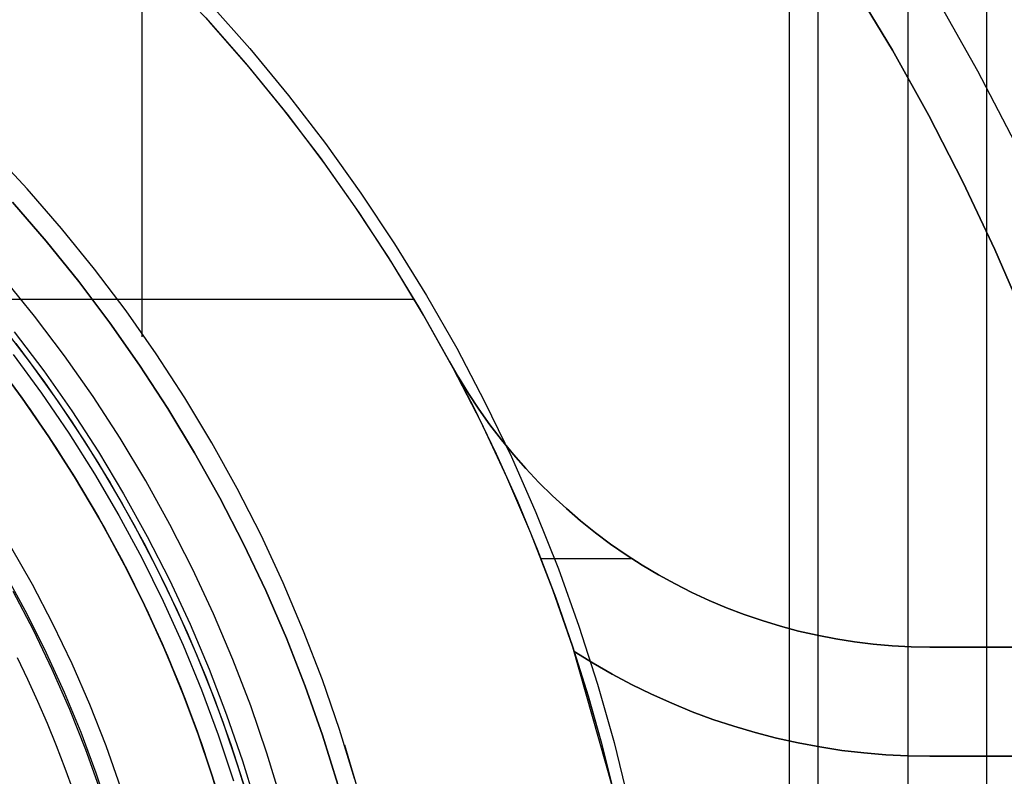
# Model space of a CAD drawing. Header units: millimetres. Extents: x -267 to 897, y -4167 to -3150.
# Tile 121 of 177: x 334 to 352, y -3509 to -3495. Entities that reach past the tile are written whole.
import ezdxf

# ---------------------------------------------------------------- set-up
doc = ezdxf.new("R2010")
doc.units = ezdxf.units.MM
doc.layers.add('1', color=7, linetype='Continuous')
doc.layers.add('BLANCO METALICO', color=7, linetype='Continuous', true_color=0xededed)

msp = doc.modelspace()

# ---------------------------------------------------------------- linework, layer by layer
at = {"layer": '1', "color": 250, "true_color": 0x111111}
for p, q in [((351.628, -3453.404, 31.002), (351.628, -3580.401, 31.002)), ((348.546, -3458.559, 65.792), (348.546, -3575.246, 65.792)), ((348.018, -3459.443, 48.502), (348.018, -3574.363, 48.502)), ((336.178, -3480.249, 118.631), (336.178, -3501.225, 118.631)), ((350.738, -3495.072, 118.631), (351.465, -3496.357, 118.631)), ((350.738, -3495.072, 118.631), (351.465, -3496.357, 118.631)), ((351.465, -3496.357, 118.631), (352.148, -3497.667, 118.631)), ((351.465, -3496.357, 118.631), (352.148, -3497.667, 118.631)), ((334.083, -3498.517, 118.631), (333.429, -3497.816, 118.631)), ((334.083, -3498.517, 118.631), (333.429, -3497.816, 118.631)), ((334.712, -3499.241, 118.631), (334.083, -3498.517, 118.631)), ((334.712, -3499.241, 118.631), (334.083, -3498.517, 118.631)), ((334.431, -3499.476, 65.792), (333.812, -3498.76, 65.792)), ((333.812, -3498.76, 65.792), (334.431, -3499.476, 65.792)), ((335.315, -3499.986, 118.631), (334.712, -3499.241, 118.631)), ((335.315, -3499.986, 118.631), (334.712, -3499.241, 118.631)), ((335.025, -3500.213, 65.792), (334.431, -3499.476, 65.792)), ((334.431, -3499.476, 65.792), (335.025, -3500.213, 65.792)), ((335.892, -3500.752, 118.631), (335.315, -3499.986, 118.631)), ((335.892, -3500.752, 118.631), (335.315, -3499.986, 118.631)), ((334.216, -3500.845, 66.044), (333.643, -3500.138, 66.044)), ((334.216, -3500.845, 66.044), (333.643, -3500.138, 66.044)), ((335.595, -3500.969, 65.792), (335.025, -3500.213, 65.792)), ((335.025, -3500.213, 65.792), (335.595, -3500.969, 65.792)), ((334.764, -3501.572, 66.044), (334.216, -3500.845, 66.044)), ((334.764, -3501.572, 66.044), (334.216, -3500.845, 66.044)), ((336.442, -3501.538, 118.631), (335.892, -3500.752, 118.631)), ((336.442, -3501.538, 118.631), (335.892, -3500.752, 118.631)), ((336.138, -3501.744, 65.792), (335.595, -3500.969, 65.792)), ((335.595, -3500.969, 65.792), (336.138, -3501.744, 65.792)), ((333.846, -3501.135, 118.19), (334.384, -3501.849, 118.19)), ((333.846, -3501.135, 118.19), (334.384, -3501.849, 118.19)), ((335.286, -3502.318, 66.044), (334.764, -3501.572, 66.044)), ((335.286, -3502.318, 66.044), (334.764, -3501.572, 66.044)), ((336.965, -3502.342, 118.631), (336.442, -3501.538, 118.631)), ((336.965, -3502.342, 118.631), (336.442, -3501.538, 118.631)), ((336.655, -3502.537, 65.792), (336.138, -3501.744, 65.792)), ((336.138, -3501.744, 65.792), (336.655, -3502.537, 65.792)), ((334.384, -3501.849, 118.19), (334.896, -3502.581, 118.19)), ((334.384, -3501.849, 118.19), (334.896, -3502.581, 118.19)), ((335.782, -3503.082, 66.044), (335.286, -3502.318, 66.044)), ((335.782, -3503.082, 66.044), (335.286, -3502.318, 66.044)), ((337.459, -3503.164, 118.631), (336.965, -3502.342, 118.631)), ((337.459, -3503.164, 118.631), (336.965, -3502.342, 118.631)), ((334.896, -3502.581, 118.19), (335.383, -3503.331, 118.19)), ((334.896, -3502.581, 118.19), (335.383, -3503.331, 118.19)), ((337.145, -3503.347, 65.792), (336.655, -3502.537, 65.792)), ((336.655, -3502.537, 65.792), (337.145, -3503.347, 65.792)), ((336.251, -3503.862, 66.044), (335.782, -3503.082, 66.044)), ((336.251, -3503.862, 66.044), (335.782, -3503.082, 66.044)), ((337.924, -3504.003, 118.631), (337.459, -3503.164, 118.631)), ((337.924, -3504.003, 118.631), (337.459, -3503.164, 118.631)), ((335.383, -3503.331, 118.19), (335.844, -3504.097, 118.19)), ((335.383, -3503.331, 118.19), (335.844, -3504.097, 118.19)), ((337.607, -3504.174, 65.792), (337.145, -3503.347, 65.792)), ((337.145, -3503.347, 65.792), (337.607, -3504.174, 65.792)), ((336.692, -3504.658, 66.044), (336.251, -3503.862, 66.044)), ((336.692, -3504.658, 66.044), (336.251, -3503.862, 66.044)), ((335.844, -3504.097, 118.19), (336.277, -3504.879, 118.19)), ((335.844, -3504.097, 118.19), (336.277, -3504.879, 118.19)), ((338.359, -3504.858, 118.631), (337.924, -3504.003, 118.631)), ((338.359, -3504.858, 118.631), (337.924, -3504.003, 118.631)), ((338.041, -3505.015, 65.792), (337.607, -3504.174, 65.792)), ((337.607, -3504.174, 65.792), (338.041, -3505.015, 65.792)), ((337.105, -3505.469, 66.044), (336.692, -3504.658, 66.044)), ((337.105, -3505.469, 66.044), (336.692, -3504.658, 66.044)), ((338.764, -3505.727, 118.631), (338.359, -3504.858, 118.631)), ((338.764, -3505.727, 118.631), (338.359, -3504.858, 118.631)), ((336.277, -3504.879, 118.19), (336.683, -3505.675, 118.19)), ((336.277, -3504.879, 118.19), (336.683, -3505.675, 118.19)), ((338.446, -3505.871, 65.792), (338.041, -3505.015, 65.792)), ((338.041, -3505.015, 65.792), (338.446, -3505.871, 65.792)), ((337.49, -3506.294, 66.044), (337.105, -3505.469, 66.044)), ((337.49, -3506.294, 66.044), (337.105, -3505.469, 66.044)), ((336.683, -3505.675, 118.19), (337.06, -3506.486, 118.19)), ((336.683, -3505.675, 118.19), (337.06, -3506.486, 118.19)), ((339.139, -3506.61, 118.631), (338.764, -3505.727, 118.631)), ((339.139, -3506.61, 118.631), (338.764, -3505.727, 118.631)), ((338.823, -3506.739, 65.792), (338.446, -3505.871, 65.792)), ((338.446, -3505.871, 65.792), (338.823, -3506.739, 65.792)), ((337.845, -3507.132, 66.044), (337.49, -3506.294, 66.044)), ((337.845, -3507.132, 66.044), (337.49, -3506.294, 66.044)), ((337.06, -3506.486, 118.19), (337.41, -3507.309, 118.19)), ((337.06, -3506.486, 118.19), (337.41, -3507.309, 118.19)), ((339.482, -3507.505, 118.631), (339.139, -3506.61, 118.631)), ((339.482, -3507.505, 118.631), (339.139, -3506.61, 118.631)), ((339.169, -3507.62, 65.792), (338.823, -3506.739, 65.792)), ((338.823, -3506.739, 65.792), (339.169, -3507.62, 65.792)), ((338.172, -3507.982, 66.044), (337.845, -3507.132, 66.044)), ((338.172, -3507.982, 66.044), (337.845, -3507.132, 66.044)), ((337.41, -3507.309, 118.19), (337.73, -3508.143, 118.19)), ((337.41, -3507.309, 118.19), (337.73, -3508.143, 118.19)), ((339.795, -3508.412, 118.631), (339.482, -3507.505, 118.631)), ((339.795, -3508.412, 118.631), (339.482, -3507.505, 118.631)), ((339.486, -3508.513, 65.792), (339.169, -3507.62, 65.792)), ((339.169, -3507.62, 65.792), (339.486, -3508.513, 65.792)), ((338.468, -3508.843, 66.044), (338.172, -3507.982, 66.044)), ((338.468, -3508.843, 66.044), (338.172, -3507.982, 66.044)), ((337.73, -3508.143, 118.19), (338.021, -3508.988, 118.19)), ((337.73, -3508.143, 118.19), (338.021, -3508.988, 118.19)), ((340.075, -3509.329, 118.631), (339.795, -3508.412, 118.631)), ((340.075, -3509.329, 118.631), (339.795, -3508.412, 118.631)), ((339.763, -3509.419, 65.792), (339.486, -3508.513, 65.792)), ((339.486, -3508.513, 65.792), (339.763, -3509.419, 65.792)), ((339.887, -3508.695, 118.631), (340.149, -3509.585, 118.631)), ((338.021, -3508.988, 118.19), (338.282, -3509.843, 118.19)), ((338.021, -3508.988, 118.19), (338.282, -3509.843, 118.19)), ((338.734, -3509.714, 66.044), (338.468, -3508.843, 66.044)), ((338.734, -3509.714, 66.044), (338.468, -3508.843, 66.044))]:
    msp.add_line(p, q, dxfattribs=at)
at = {"layer": '1', "color": 7, "true_color": 0xffffff}
for p, q in [((350.188, -3455.812, 31.002), (350.188, -3577.993, 31.002)), ((349.202, -3494.806, 0.629), (349.908, -3495.977, 0.629)), ((349.908, -3495.977, 0.629), (349.202, -3494.806, 0.629)), ((337.415, -3495.118, 0.17), (338.152, -3495.951, 0.17)), ((338.152, -3495.951, 0.17), (338.861, -3496.809, 0.17)), ((349.908, -3495.977, 0.629), (350.573, -3497.172, 0.629)), ((350.573, -3497.172, 0.629), (349.908, -3495.977, 0.629)), ((338.861, -3496.809, 0.17), (339.54, -3497.69, 0.17)), ((350.573, -3497.172, 0.629), (351.199, -3498.388, 0.629)), ((351.199, -3498.388, 0.629), (350.573, -3497.172, 0.629)), ((339.54, -3497.69, 0.17), (340.187, -3498.595, 0.17)), ((351.199, -3498.388, 0.629), (351.783, -3499.625, 0.629)), ((351.783, -3499.625, 0.629), (351.199, -3498.388, 0.629)), ((340.187, -3498.595, 0.17), (340.803, -3499.521, 0.17)), ((340.803, -3499.521, 0.17), (341.387, -3500.468, 0.17)), ((351.783, -3499.625, 0.629), (352.326, -3500.881, 0.629)), ((352.326, -3500.881, 0.629), (351.783, -3499.625, 0.629)), ((341.387, -3500.468, 0.17), (341.938, -3501.435, 0.17)), ((341.938, -3501.435, 0.17), (342.455, -3502.42, 0.17)), ((342.455, -3502.42, 0.17), (342.938, -3503.423, 0.17)), ((342.938, -3503.423, 0.17), (343.386, -3504.441, 0.17)), ((343.386, -3504.441, 0.17), (343.798, -3505.474, 0.17)), ((343.798, -3505.474, 0.17), (344.174, -3506.521, 0.17)), ((344.174, -3506.521, 0.17), (344.515, -3507.58, 0.17)), ((333.897, -3507.095), (334.087, -3507.493)), ((333.897, -3507.095), (334.087, -3507.493)), ((334.087, -3507.493), (334.27, -3507.894)), ((334.087, -3507.493), (334.27, -3507.894)), ((344.515, -3507.58, 0.17), (344.818, -3508.651, 0.17)), ((334.27, -3507.894), (334.445, -3508.298)), ((334.27, -3507.894), (334.445, -3508.298)), ((334.445, -3508.298), (334.612, -3508.706)), ((334.445, -3508.298), (334.612, -3508.706)), ((334.612, -3508.706), (334.771, -3509.118)), ((334.612, -3508.706), (334.771, -3509.118)), ((344.818, -3508.651, 0.17), (345.084, -3509.731, 0.17)), ((334.771, -3509.118), (334.921, -3509.532)), ((334.771, -3509.118), (334.921, -3509.532))]:
    msp.add_line(p, q, dxfattribs=at)
at = {"layer": 'BLANCO METALICO'}
for p, q in [((337.41, -3495.453, 262.532), (336.651, -3494.642, 262.532)), ((338.079, -3496.217, 256.532), (337.353, -3495.389, 256.532)), ((338.141, -3496.291, 262.532), (337.41, -3495.453, 262.532)), ((338.777, -3497.07, 256.532), (338.079, -3496.217, 256.532)), ((338.842, -3497.153, 262.532), (338.141, -3496.291, 262.532)), ((339.445, -3497.946, 256.532), (338.777, -3497.07, 256.532)), ((339.513, -3498.04, 262.532), (338.842, -3497.153, 262.532)), ((340.082, -3498.844, 256.532), (339.445, -3497.946, 256.532)), ((340.152, -3498.949, 262.532), (339.513, -3498.04, 262.532)), ((340.688, -3499.765, 256.532), (340.082, -3498.844, 256.532)), ((340.76, -3499.879, 262.532), (340.152, -3498.949, 262.532)), ((341.262, -3500.705, 256.532), (340.688, -3499.765, 256.532)), ((341.334, -3500.83, 262.532), (340.76, -3499.879, 262.532)), ((332.563, -3500.538, 262.532), (341.162, -3500.538, 262.532)), ((341.803, -3501.665, 256.532), (341.262, -3500.705, 256.532)), ((341.876, -3501.801, 262.532), (341.334, -3500.83, 262.532)), ((333.872, -3501.35, 239.116), (334.397, -3502.057, 239.116)), ((333.823, -3501.546, 267.363), (334.346, -3502.257, 267.363)), ((333.99, -3502.348, 239.916), (333.476, -3501.655, 239.916)), ((333.476, -3501.655, 239.616), (333.99, -3502.348, 239.616)), ((334.052, -3502.435, 271.51), (333.536, -3501.734, 271.51)), ((341.973, -3501.966, 259.532), (341.803, -3501.665, 259.532)), ((341.803, -3501.665, 259.532), (341.803, -3501.665, 262.032)), ((341.803, -3501.665, 262.032), (341.973, -3501.966, 262.032)), ((341.803, -3501.665, 256.532), (341.803, -3501.665, 259.532)), ((341.803, -3501.665, 262.032), (342.244, -3502.508, 262.032)), ((341.973, -3501.966, 256.532), (341.803, -3501.665, 256.532)), ((341.973, -3501.966, 260.782), (341.803, -3501.665, 260.782)), ((341.803, -3501.665, 258.032), (341.973, -3501.966, 258.032)), ((333.631, -3501.859, 262.532), (334.138, -3502.556, 262.532)), ((342.383, -3502.79, 262.532), (341.876, -3501.801, 262.532)), ((342.154, -3502.262, 259.532), (341.973, -3501.966, 259.532)), ((341.973, -3501.966, 262.032), (342.154, -3502.262, 262.032)), ((342.154, -3502.262, 256.532), (341.973, -3501.966, 256.532)), ((342.154, -3502.262, 260.782), (341.973, -3501.966, 260.782)), ((341.973, -3501.966, 258.032), (342.154, -3502.262, 258.032)), ((334.397, -3502.057, 239.116), (334.897, -3502.781, 239.116)), ((334.346, -3502.257, 267.363), (334.843, -3502.987, 267.363)), ((342.345, -3502.552, 259.532), (342.154, -3502.262, 259.532)), ((342.154, -3502.262, 262.032), (342.345, -3502.552, 262.032)), ((342.345, -3502.552, 256.532), (342.154, -3502.262, 256.532)), ((342.345, -3502.552, 260.782), (342.154, -3502.262, 260.782)), ((342.154, -3502.262, 258.032), (342.345, -3502.552, 258.032)), ((334.48, -3503.058, 239.916), (333.99, -3502.348, 239.916)), ((333.99, -3502.348, 239.616), (334.48, -3503.058, 239.616)), ((334.544, -3503.153, 271.51), (334.052, -3502.435, 271.51)), ((342.244, -3502.508, 262.032), (342.659, -3503.365, 262.032)), ((334.138, -3502.556, 262.532), (334.62, -3503.27, 262.532)), ((342.545, -3502.834, 259.532), (342.345, -3502.552, 259.532)), ((342.345, -3502.552, 262.032), (342.545, -3502.834, 262.032)), ((342.545, -3502.834, 256.532), (342.345, -3502.552, 256.532)), ((342.545, -3502.834, 260.782), (342.345, -3502.552, 260.782)), ((342.345, -3502.552, 258.032), (342.546, -3502.834, 258.032)), ((334.897, -3502.781, 239.116), (335.372, -3503.523, 239.116)), ((342.856, -3503.795, 262.532), (342.383, -3502.79, 262.532)), ((342.756, -3503.11, 259.532), (342.545, -3502.834, 259.532)), ((342.545, -3502.834, 262.032), (342.756, -3503.11, 262.032)), ((342.756, -3503.11, 256.532), (342.545, -3502.834, 256.532)), ((342.756, -3503.11, 260.782), (342.545, -3502.834, 260.782)), ((342.546, -3502.834, 258.032), (342.756, -3503.109, 258.032)), ((334.843, -3502.987, 267.363), (335.315, -3503.733, 267.363)), ((334.946, -3503.785, 239.916), (334.48, -3503.058, 239.916)), ((334.48, -3503.058, 239.616), (334.946, -3503.785, 239.616)), ((335.01, -3503.888, 271.51), (334.544, -3503.153, 271.51)), ((342.756, -3503.109, 258.032), (342.976, -3503.377, 258.032)), ((342.976, -3503.377, 259.532), (342.756, -3503.11, 259.532)), ((342.756, -3503.11, 262.032), (342.976, -3503.377, 262.032)), ((342.976, -3503.378, 256.532), (342.756, -3503.11, 256.532)), ((342.976, -3503.377, 260.782), (342.756, -3503.11, 260.782)), ((334.62, -3503.27, 262.532), (335.077, -3504, 262.532)), ((342.659, -3503.365, 262.032), (343.049, -3504.233, 262.032)), ((343.205, -3503.638, 259.532), (342.976, -3503.377, 259.532)), ((342.976, -3503.377, 262.032), (343.205, -3503.638, 262.032)), ((343.205, -3503.638, 260.782), (342.976, -3503.377, 260.782)), ((342.976, -3503.377, 258.032), (343.205, -3503.638, 258.032)), ((343.205, -3503.638, 256.532), (342.976, -3503.378, 256.532)), ((335.372, -3503.523, 239.116), (335.82, -3504.28, 239.116)), ((335.315, -3503.733, 267.363), (335.76, -3504.495, 267.363)), ((343.442, -3503.89, 259.532), (343.205, -3503.638, 259.532)), ((343.205, -3503.638, 262.032), (343.442, -3503.89, 262.032)), ((343.442, -3503.89, 256.532), (343.205, -3503.638, 256.532)), ((343.442, -3503.89, 260.782), (343.205, -3503.638, 260.782)), ((343.205, -3503.638, 258.032), (343.442, -3503.89, 258.032)), ((335.386, -3504.527, 239.916), (334.946, -3503.785, 239.916)), ((334.946, -3503.785, 239.616), (335.386, -3504.527, 239.616)), ((335.45, -3504.639, 271.51), (335.01, -3503.888, 271.51)), ((343.294, -3504.817, 262.532), (342.856, -3503.795, 262.532)), ((343.689, -3504.133, 259.532), (343.442, -3503.89, 259.532)), ((343.442, -3503.89, 262.032), (343.689, -3504.133, 262.032)), ((343.689, -3504.134, 256.532), (343.442, -3503.89, 256.532)), ((343.689, -3504.133, 260.782), (343.442, -3503.89, 260.782)), ((343.442, -3503.89, 258.032), (343.689, -3504.133, 258.032)), ((335.077, -3504, 262.532), (335.508, -3504.745, 262.532)), ((343.944, -3504.368, 259.532), (343.689, -3504.133, 259.532)), ((343.689, -3504.133, 262.032), (343.944, -3504.368, 262.032)), ((343.944, -3504.368, 260.782), (343.689, -3504.133, 260.782)), ((343.689, -3504.133, 258.032), (343.944, -3504.368, 258.032)), ((343.944, -3504.369, 256.532), (343.689, -3504.134, 256.532)), ((335.82, -3504.28, 239.116), (336.243, -3505.052, 239.116)), ((343.049, -3504.233, 262.032), (343.413, -3505.113, 262.032)), ((335.76, -3504.495, 267.363), (336.179, -3505.272, 267.363)), ((344.206, -3504.595, 259.532), (343.944, -3504.368, 259.532)), ((343.944, -3504.368, 262.032), (344.206, -3504.595, 262.032)), ((344.206, -3504.595, 260.782), (343.944, -3504.368, 260.782)), ((343.944, -3504.368, 258.032), (344.206, -3504.595, 258.032)), ((344.206, -3504.595, 256.532), (343.944, -3504.369, 256.532)), ((335.8, -3505.284, 239.916), (335.386, -3504.527, 239.916)), ((335.386, -3504.527, 239.616), (335.8, -3505.284, 239.616)), ((335.863, -3505.405, 271.51), (335.45, -3504.639, 271.51)), ((344.477, -3504.811, 259.532), (344.206, -3504.595, 259.532)), ((344.206, -3504.595, 262.032), (344.477, -3504.811, 262.032)), ((344.477, -3504.811, 256.532), (344.206, -3504.595, 256.532)), ((344.477, -3504.811, 260.782), (344.206, -3504.595, 260.782)), ((344.206, -3504.595, 258.032), (344.477, -3504.811, 258.032)), ((335.508, -3504.745, 262.532), (335.914, -3505.504, 262.532)), ((343.695, -3505.853, 262.532), (343.294, -3504.817, 262.532)), ((344.754, -3505.019, 259.532), (344.477, -3504.811, 259.532)), ((344.477, -3504.811, 262.032), (344.754, -3505.019, 262.032)), ((344.754, -3505.019, 256.532), (344.477, -3504.811, 256.532)), ((344.754, -3505.019, 260.782), (344.477, -3504.811, 260.782)), ((344.477, -3504.811, 258.032), (344.754, -3505.019, 258.032)), ((345.039, -3505.216, 259.532), (344.754, -3505.019, 259.532)), ((344.754, -3505.019, 262.032), (345.039, -3505.216, 262.032)), ((345.039, -3505.216, 256.532), (344.754, -3505.019, 256.532)), ((345.039, -3505.216, 260.782), (344.754, -3505.019, 260.782)), ((344.754, -3505.019, 258.032), (345.039, -3505.216, 258.032)), ((333.771, -3505.048, 267.363), (334.172, -3505.755, 267.363)), ((336.243, -3505.052, 239.116), (336.639, -3505.838, 239.116)), ((343.413, -3505.113, 262.032), (343.75, -3506.003, 262.032)), ((345.331, -3505.404, 259.532), (345.039, -3505.216, 259.532)), ((345.039, -3505.216, 262.032), (345.331, -3505.404, 262.032)), ((345.331, -3505.404, 256.532), (345.039, -3505.216, 256.532)), ((345.331, -3505.404, 260.782), (345.039, -3505.216, 260.782)), ((345.039, -3505.216, 258.032), (345.331, -3505.404, 258.032)), ((336.188, -3506.055, 239.916), (335.8, -3505.284, 239.916)), ((335.8, -3505.284, 239.616), (336.188, -3506.055, 239.616)), ((336.179, -3505.272, 267.363), (336.57, -3506.063, 267.363)), ((343.48, -3505.284, 262.032), (345.141, -3505.284, 262.032)), ((336.25, -3506.185, 271.51), (335.863, -3505.405, 271.51)), ((335.914, -3505.504, 262.532), (336.294, -3506.277, 262.532)), ((345.628, -3505.581, 259.532), (345.331, -3505.404, 259.532)), ((345.331, -3505.404, 262.032), (345.628, -3505.581, 262.032)), ((345.628, -3505.581, 256.532), (345.331, -3505.404, 256.532)), ((345.628, -3505.581, 260.782), (345.331, -3505.404, 260.782)), ((345.331, -3505.404, 258.032), (345.628, -3505.581, 258.032)), ((345.479, -3505.494, 259.532), (345.479, -3505.494, 262.032)), ((345.479, -3505.494, 259.532), (345.479, -3505.494, 256.532)), ((333.695, -3505.601, 256.532), (334.073, -3506.298, 256.532)), ((334.172, -3505.755, 267.363), (334.547, -3506.475, 267.363)), ((345.932, -3505.748, 259.532), (345.628, -3505.581, 259.532)), ((345.628, -3505.581, 262.032), (345.932, -3505.748, 262.032)), ((345.932, -3505.748, 256.532), (345.628, -3505.581, 256.532)), ((345.932, -3505.748, 260.782), (345.628, -3505.581, 260.782)), ((345.628, -3505.581, 258.032), (345.932, -3505.748, 258.032)), ((346.241, -3505.904, 259.532), (345.932, -3505.748, 259.532)), ((345.932, -3505.748, 262.032), (346.241, -3505.904, 262.032)), ((346.242, -3505.904, 256.532), (345.932, -3505.748, 256.532)), ((346.241, -3505.904, 260.782), (345.932, -3505.748, 260.782)), ((345.932, -3505.748, 258.032), (346.241, -3505.904, 258.032)), ((333.817, -3505.88, 271.51), (334.188, -3506.587, 271.51)), ((336.639, -3505.838, 239.116), (337.007, -3506.638, 239.116)), ((344.061, -3506.903, 262.532), (343.695, -3505.853, 262.532)), ((346.556, -3506.05, 259.532), (346.241, -3505.904, 259.532)), ((346.241, -3505.904, 262.032), (346.556, -3506.05, 262.032)), ((346.556, -3506.05, 260.782), (346.241, -3505.904, 260.782)), ((346.241, -3505.904, 258.032), (346.556, -3506.05, 258.032)), ((346.556, -3506.05, 256.532), (346.242, -3505.904, 256.532)), ((336.549, -3506.839, 239.916), (336.188, -3506.055, 239.916)), ((336.188, -3506.055, 239.616), (336.549, -3506.839, 239.616)), ((336.57, -3506.063, 267.363), (336.934, -3506.867, 267.363)), ((343.75, -3506.003, 262.032), (344.061, -3506.903, 262.032)), ((346.875, -3506.185, 259.532), (346.556, -3506.05, 259.532)), ((346.556, -3506.05, 262.032), (346.875, -3506.185, 262.032)), ((346.875, -3506.185, 256.532), (346.556, -3506.05, 256.532)), ((346.875, -3506.185, 260.782), (346.556, -3506.05, 260.782)), ((346.556, -3506.05, 258.032), (346.875, -3506.184, 258.032)), ((334.073, -3506.298, 256.532), (334.427, -3507.008, 256.532)), ((336.61, -3506.978, 271.51), (336.25, -3506.185, 271.51)), ((336.294, -3506.277, 262.532), (336.646, -3507.063, 262.532)), ((347.199, -3506.308, 259.532), (346.875, -3506.185, 259.532)), ((346.875, -3506.185, 262.032), (347.199, -3506.308, 262.032)), ((347.199, -3506.308, 260.782), (346.875, -3506.185, 260.782)), ((346.875, -3506.184, 258.032), (347.199, -3506.308, 258.032)), ((347.199, -3506.308, 256.532), (346.875, -3506.185, 256.532)), ((334.547, -3506.475, 267.363), (334.897, -3507.207, 267.363)), ((347.527, -3506.42, 259.532), (347.199, -3506.308, 259.532)), ((347.199, -3506.308, 262.032), (347.527, -3506.42, 262.032)), ((347.527, -3506.42, 256.532), (347.199, -3506.308, 256.532)), ((347.527, -3506.42, 260.782), (347.199, -3506.308, 260.782)), ((347.199, -3506.308, 258.032), (347.527, -3506.42, 258.032)), ((347.859, -3506.521, 259.532), (347.527, -3506.42, 259.532)), ((347.527, -3506.42, 262.032), (347.859, -3506.521, 262.032)), ((347.859, -3506.521, 256.532), (347.527, -3506.42, 256.532)), ((347.859, -3506.521, 260.782), (347.527, -3506.42, 260.782)), ((347.527, -3506.42, 258.032), (347.859, -3506.521, 258.032)), ((334.188, -3506.587, 271.51), (334.534, -3507.306, 271.51)), ((337.007, -3506.638, 239.116), (337.347, -3507.45, 239.116)), ((348.194, -3506.61, 259.532), (347.859, -3506.521, 259.532)), ((347.859, -3506.521, 262.032), (348.194, -3506.61, 262.032)), ((348.194, -3506.61, 256.532), (347.859, -3506.521, 256.532)), ((348.194, -3506.61, 260.782), (347.859, -3506.521, 260.782)), ((347.859, -3506.521, 258.032), (348.194, -3506.61, 258.032)), ((348.531, -3506.687, 259.532), (348.194, -3506.61, 259.532)), ((348.194, -3506.61, 262.032), (348.531, -3506.687, 262.032)), ((348.532, -3506.687, 256.532), (348.194, -3506.61, 256.532)), ((348.531, -3506.687, 260.782), (348.194, -3506.61, 260.782)), ((348.194, -3506.61, 258.032), (348.532, -3506.687, 258.032)), ((336.883, -3507.635, 239.916), (336.549, -3506.839, 239.916)), ((336.549, -3506.839, 239.616), (336.883, -3507.635, 239.616)), ((348.872, -3506.753, 259.532), (348.531, -3506.687, 259.532)), ((348.531, -3506.687, 262.032), (348.872, -3506.753, 262.032)), ((348.872, -3506.753, 260.782), (348.531, -3506.687, 260.782)), ((348.872, -3506.753, 256.532), (348.532, -3506.687, 256.532)), ((348.532, -3506.687, 258.032), (348.872, -3506.753, 258.032)), ((349.214, -3506.807, 259.532), (348.872, -3506.753, 259.532)), ((348.872, -3506.753, 262.032), (349.214, -3506.807, 262.032)), ((349.214, -3506.807, 256.532), (348.872, -3506.753, 256.532)), ((349.214, -3506.807, 260.782), (348.872, -3506.753, 260.782)), ((348.872, -3506.753, 258.032), (349.214, -3506.807, 258.032)), ((349.558, -3506.849, 259.532), (349.214, -3506.807, 259.532)), ((349.214, -3506.807, 262.032), (349.558, -3506.849, 262.032)), ((349.558, -3506.849, 256.532), (349.214, -3506.807, 256.532)), ((349.558, -3506.849, 260.782), (349.214, -3506.807, 260.782)), ((349.214, -3506.807, 258.032), (349.558, -3506.848, 258.032)), ((334.427, -3507.008, 256.532), (334.756, -3507.73, 256.532)), ((336.941, -3507.783, 271.51), (336.61, -3506.978, 271.51)), ((336.934, -3506.867, 267.363), (337.269, -3507.684, 267.363)), ((344.783, -3509.444, 262.532), (344.061, -3506.903, 262.532)), ((344.061, -3506.903, 262.032), (344.088, -3506.984, 262.032)), ((344.061, -3506.903, 262.032), (344.061, -3506.903, 262.532)), ((344.088, -3506.984, 262.032), (344.088, -3506.984, 259.532)), ((344.088, -3506.984, 259.532), (344.432, -3507.198, 259.532)), ((344.432, -3507.198, 262.032), (344.088, -3506.984, 262.032)), ((344.088, -3506.984, 259.532), (344.341, -3507.798, 259.532)), ((344.088, -3506.984, 260.782), (344.432, -3507.198, 260.782)), ((344.088, -3506.984, 259.532), (344.339, -3507.791, 259.532)), ((349.558, -3506.848, 258.032), (349.904, -3506.878, 258.032)), ((349.903, -3506.879, 259.532), (349.558, -3506.849, 259.532)), ((349.558, -3506.849, 262.032), (349.903, -3506.879, 262.032)), ((349.904, -3506.879, 256.532), (349.558, -3506.849, 256.532)), ((349.903, -3506.879, 260.782), (349.558, -3506.849, 260.782)), ((350.25, -3506.897, 259.532), (349.903, -3506.879, 259.532)), ((349.903, -3506.879, 262.032), (350.25, -3506.897, 262.032)), ((350.25, -3506.897, 260.782), (349.903, -3506.879, 260.782)), ((349.904, -3506.878, 258.032), (350.25, -3506.897, 258.032)), ((350.25, -3506.897, 256.532), (349.904, -3506.879, 256.532)), ((350.596, -3506.903, 259.532), (350.25, -3506.897, 259.532)), ((350.25, -3506.897, 262.032), (350.596, -3506.903, 262.032)), ((350.596, -3506.903, 256.532), (350.25, -3506.897, 256.532)), ((350.596, -3506.903, 260.782), (350.25, -3506.897, 260.782)), ((350.25, -3506.897, 258.032), (350.596, -3506.903, 258.032)), ((384.511, -3506.903, 259.532), (350.596, -3506.903, 259.532)), ((350.596, -3506.903, 259.532), (350.596, -3506.903, 262.032)), ((350.596, -3506.903, 262.032), (384.511, -3506.903, 262.032)), ((395.664, -3506.903, 256.532), (350.596, -3506.903, 256.532)), ((350.596, -3506.903, 256.532), (350.596, -3506.903, 259.532)), ((384.511, -3506.903, 260.782), (350.596, -3506.903, 260.782)), ((350.596, -3506.903, 258.032), (395.664, -3506.903, 258.032)), ((336.646, -3507.063, 262.532), (336.971, -3507.86, 262.532)), ((344.432, -3507.198, 259.532), (344.782, -3507.4, 259.532)), ((344.782, -3507.4, 262.032), (344.432, -3507.198, 262.032)), ((344.432, -3507.198, 260.782), (344.782, -3507.4, 260.782)), ((334.534, -3507.306, 271.51), (334.855, -3508.037, 271.51)), ((334.897, -3507.207, 267.363), (335.221, -3507.951, 267.363)), ((344.455, -3507.212, 259.532), (344.455, -3507.212, 262.032)), ((337.347, -3507.45, 239.116), (337.659, -3508.273, 239.116)), ((344.782, -3507.4, 259.532), (345.139, -3507.59, 259.532)), ((345.139, -3507.59, 262.032), (344.782, -3507.4, 262.032)), ((344.782, -3507.4, 260.782), (345.139, -3507.59, 260.782)), ((334.756, -3507.73, 256.532), (335.06, -3508.463, 256.532)), ((337.189, -3508.442, 239.916), (336.883, -3507.635, 239.916)), ((336.883, -3507.635, 239.616), (337.189, -3508.442, 239.616)), ((337.269, -3507.684, 267.363), (337.576, -3508.511, 267.363)), ((345.139, -3507.59, 259.532), (345.503, -3507.768, 259.532)), ((345.503, -3507.768, 262.032), (345.139, -3507.59, 262.032)), ((345.139, -3507.59, 260.782), (345.503, -3507.768, 260.782)), ((337.245, -3508.598, 271.51), (336.941, -3507.783, 271.51)), ((336.971, -3507.86, 262.532), (337.269, -3508.669, 262.532)), ((344.339, -3507.791, 259.532), (344.569, -3508.604, 259.532)), ((344.341, -3507.798, 259.532), (344.573, -3508.618, 259.532)), ((345.503, -3507.768, 259.532), (345.872, -3507.933, 259.532)), ((345.872, -3507.933, 262.032), (345.503, -3507.768, 262.032)), ((345.503, -3507.768, 260.782), (345.872, -3507.933, 260.782)), ((334.855, -3508.037, 271.51), (335.15, -3508.779, 271.51)), ((335.221, -3507.951, 267.363), (335.519, -3508.707, 267.363)), ((345.872, -3507.933, 259.532), (346.246, -3508.086, 259.532)), ((346.246, -3508.086, 262.032), (345.872, -3507.933, 262.032)), ((345.872, -3507.933, 260.782), (346.246, -3508.086, 260.782)), ((346.246, -3508.086, 259.532), (346.626, -3508.227, 259.532)), ((346.626, -3508.227, 262.032), (346.246, -3508.086, 262.032)), ((346.246, -3508.086, 260.782), (346.626, -3508.227, 260.782)), ((337.659, -3508.273, 239.116), (337.943, -3509.106, 239.116)), ((346.626, -3508.227, 259.532), (347.01, -3508.354, 259.532)), ((347.01, -3508.354, 262.032), (346.626, -3508.227, 262.032)), ((346.626, -3508.227, 260.782), (347.01, -3508.354, 260.782)), ((337.467, -3509.259, 239.916), (337.189, -3508.442, 239.916)), ((337.189, -3508.442, 239.616), (337.467, -3509.259, 239.616)), ((347.01, -3508.354, 259.532), (347.398, -3508.469, 259.532)), ((347.398, -3508.469, 262.032), (347.01, -3508.354, 262.032)), ((347.01, -3508.354, 260.782), (347.398, -3508.469, 260.782)), ((335.06, -3508.463, 256.532), (335.338, -3509.206, 256.532)), ((337.519, -3509.424, 271.51), (337.245, -3508.598, 271.51)), ((337.576, -3508.511, 267.363), (337.854, -3509.349, 267.363)), ((344.569, -3508.604, 259.532), (344.777, -3509.423, 259.532)), ((344.573, -3508.618, 259.532), (344.783, -3509.444, 259.532)), ((347.398, -3508.469, 259.532), (347.79, -3508.57, 259.532)), ((347.79, -3508.57, 262.032), (347.398, -3508.469, 262.032)), ((347.398, -3508.469, 260.782), (347.79, -3508.57, 260.782)), ((347.79, -3508.57, 259.532), (348.185, -3508.658, 259.532)), ((348.185, -3508.658, 262.032), (347.79, -3508.57, 262.032)), ((347.79, -3508.57, 260.782), (348.185, -3508.658, 260.782)), ((335.15, -3508.779, 271.51), (335.419, -3509.53, 271.51)), ((335.519, -3508.707, 267.363), (335.791, -3509.472, 267.363)), ((337.269, -3508.669, 262.532), (337.539, -3509.486, 262.532)), ((348.185, -3508.658, 259.532), (348.582, -3508.732, 259.532)), ((348.582, -3508.732, 262.032), (348.185, -3508.658, 262.032)), ((348.185, -3508.658, 260.782), (348.582, -3508.732, 260.782)), ((348.582, -3508.732, 259.532), (348.982, -3508.794, 259.532)), ((348.982, -3508.794, 262.032), (348.582, -3508.732, 262.032)), ((348.582, -3508.732, 260.782), (348.982, -3508.794, 260.782)), ((348.982, -3508.794, 259.532), (349.384, -3508.841, 259.532)), ((349.384, -3508.841, 262.032), (348.982, -3508.794, 262.032)), ((348.982, -3508.794, 260.782), (349.384, -3508.841, 260.782)), ((349.384, -3508.841, 259.532), (349.787, -3508.875, 259.532)), ((349.787, -3508.875, 262.032), (349.384, -3508.841, 262.032)), ((349.384, -3508.841, 260.782), (349.787, -3508.875, 260.782)), ((349.787, -3508.875, 259.532), (350.192, -3508.896, 259.532)), ((350.192, -3508.896, 262.032), (349.787, -3508.875, 262.032)), ((349.787, -3508.875, 260.782), (350.192, -3508.896, 260.782)), ((350.192, -3508.896, 259.532), (350.596, -3508.903, 259.532)), ((350.596, -3508.903, 262.032), (350.192, -3508.896, 262.032)), ((350.192, -3508.896, 260.782), (350.596, -3508.903, 260.782)), ((350.596, -3508.903, 259.532), (350.596, -3508.903, 262.032)), ((350.596, -3508.903, 259.532), (384.511, -3508.903, 259.532)), ((384.511, -3508.903, 262.032), (350.596, -3508.903, 262.032)), ((350.596, -3508.903, 260.782), (384.511, -3508.903, 260.782)), ((337.943, -3509.106, 239.116), (338.197, -3509.949, 239.116)), ((335.338, -3509.206, 256.532), (335.59, -3509.958, 256.532)), ((337.716, -3510.085, 239.916), (337.467, -3509.259, 239.916)), ((337.467, -3509.259, 239.616), (337.716, -3510.085, 239.616))]:
    msp.add_line(p, q, dxfattribs=at)
at = {"layer": 'BLANCO METALICO', "color": 3, "true_color": 0x00ff00}
for p, q in [((333.599, -3501.002, 238.114), (334.136, -3501.699, 238.114)), ((333.599, -3501.002, 238.114), (334.136, -3501.699, 238.114)), ((333.599, -3501.002, 240.968), (334.136, -3501.699, 240.968)), ((334.136, -3501.699, 238.114), (334.649, -3502.415, 238.114)), ((334.136, -3501.699, 238.114), (334.649, -3502.415, 238.114)), ((334.136, -3501.699, 240.968), (334.649, -3502.415, 240.968)), ((334.649, -3502.415, 238.114), (335.136, -3503.148, 238.114)), ((334.649, -3502.415, 238.114), (335.136, -3503.148, 238.114)), ((334.649, -3502.415, 240.968), (335.136, -3503.148, 240.968)), ((335.136, -3503.148, 238.114), (335.598, -3503.897, 238.114)), ((335.136, -3503.148, 238.114), (335.598, -3503.897, 238.114)), ((335.136, -3503.148, 240.968), (335.598, -3503.897, 240.968)), ((335.598, -3503.897, 238.114), (336.034, -3504.662, 238.114)), ((335.598, -3503.897, 238.114), (336.034, -3504.662, 238.114)), ((335.598, -3503.897, 240.968), (336.034, -3504.662, 240.968)), ((336.034, -3504.662, 238.114), (336.443, -3505.441, 238.114)), ((336.034, -3504.662, 238.114), (336.443, -3505.441, 238.114)), ((336.034, -3504.662, 240.968), (336.443, -3505.441, 240.968)), ((336.443, -3505.441, 238.114), (336.825, -3506.235, 238.114)), ((336.443, -3505.441, 238.114), (336.825, -3506.235, 238.114)), ((336.443, -3505.441, 240.968), (336.825, -3506.235, 240.968)), ((336.825, -3506.235, 238.114), (337.179, -3507.04, 238.114)), ((336.825, -3506.235, 238.114), (337.179, -3507.04, 238.114)), ((336.825, -3506.235, 240.968), (337.179, -3507.04, 240.968)), ((337.179, -3507.04, 238.114), (337.506, -3507.858, 238.114)), ((337.179, -3507.04, 238.114), (337.506, -3507.858, 238.114)), ((337.179, -3507.04, 240.968), (337.506, -3507.858, 240.968)), ((337.506, -3507.858, 238.114), (337.804, -3508.686, 238.114)), ((337.506, -3507.858, 238.114), (337.804, -3508.686, 238.114)), ((337.506, -3507.858, 240.968), (337.804, -3508.686, 240.968)), ((337.804, -3508.686, 238.114), (338.073, -3509.524, 238.114)), ((337.804, -3508.686, 238.114), (338.073, -3509.524, 238.114)), ((337.804, -3508.686, 240.968), (338.073, -3509.524, 240.968))]:
    msp.add_line(p, q, dxfattribs=at)

doc.saveas('drawing.dxf')
